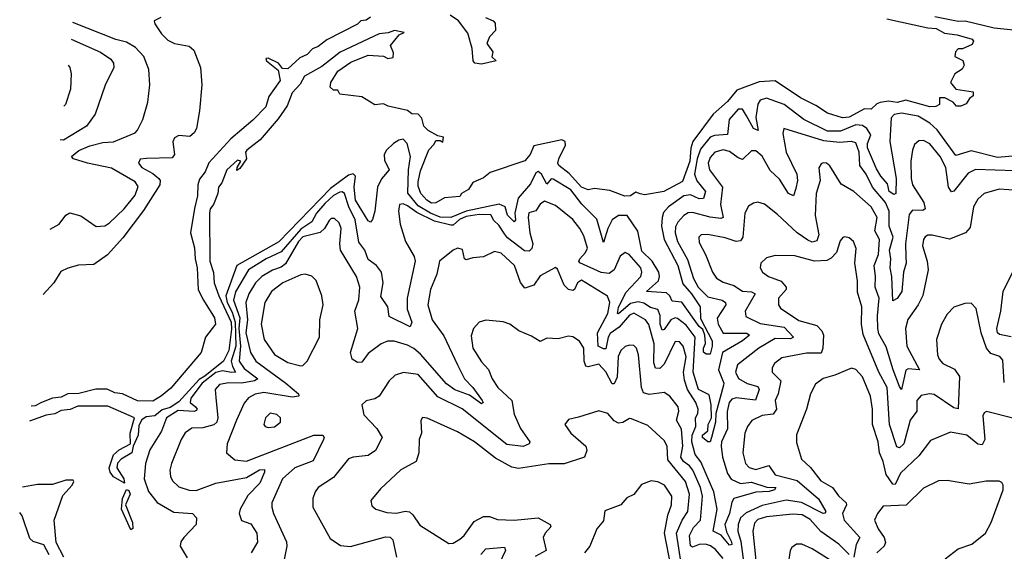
# Model space of a CAD drawing. Extents: x 1843161 to 1959474, y 907081 to 1016326.
# Tile 204 of 256: x 1849294 to 1853817, y 1010212 to 1012654. Entities that reach past the tile are written whole.
import ezdxf

# ---------------------------------------------------------------- set-up
doc = ezdxf.new("R2010")
doc.units = 0

msp = doc.modelspace()

# ---------------------------------------------------------------- linework, layer by layer
at = {"layer": '0CON20XD'}
for points in [[(1853278, 1012658), (1853465, 1012617.5), (1853504.3, 1012614.3), (1853542.5, 1012592.5), (1853600, 1012585), (1853670, 1012565), (1853676.2, 1012555), (1853670, 1012540), (1853625, 1012520), (1853605, 1012520), (1853593, 1012507), (1853590, 1012485), (1853626.7, 1012466.7), (1853632.5, 1012445), (1853623, 1012427), (1853590, 1012405), (1853570, 1012365), (1853593.8, 1012335), (1853673.3, 1012323.3), (1853673.8, 1012305), (1853657.1, 1012292.9), (1853642.5, 1012267.5), (1853617, 1012257), (1853597.5, 1012257.5), (1853582.5, 1012275), (1853544.3, 1012295.7), (1853520, 1012295), (1853520, 1012265), (1853502.5, 1012255), (1853475.5, 1012254.5), (1853436.7, 1012265), (1853365, 1012283.8), (1853325, 1012274.1), (1853285, 1012279.5), (1853246.8, 1012273.2), (1853231.8, 1012268.3), (1853205, 1012242.5), (1853175, 1012244.4), (1853105, 1012206.9), (1853073.8, 1012203.8), (1853005, 1012225.5), (1852950.8, 1012260.8), (1852880, 1012295), (1852765, 1012373.3), (1852691.4, 1012368.6), (1852588.8, 1012331.2), (1852545, 1012278.2), (1852479, 1012221), (1852385.7, 1012094.3), (1852376.7, 1012063.3), (1852371.9, 1012005), (1852338.4, 1011911.6), (1852252.5, 1011865), (1852165, 1011849.2), (1852143.6, 1011853.6), (1852125, 1011862.5), (1852100, 1011845), (1852073.2, 1011843.2), (1852005, 1011869.2), (1851935, 1011878.8), (1851905, 1011872.5), (1851875, 1011885.5), (1851817.5, 1011947.5), (1851770, 1011985), (1851766, 1011995), (1851770.8, 1012015), (1851801.7, 1012078.3), (1851800, 1012095), (1851785, 1012102.5), (1851656, 1012074), (1851638.6, 1012035), (1851613.6, 1012006.4), (1851455, 1011952.5), (1851425, 1011927.5), (1851375, 1011906.7), (1851355.9, 1011874.1), (1851323.9, 1011856.1), (1851315, 1011842.5), (1851245, 1011835.8), (1851205, 1011812.5), (1851185, 1011812.1), (1851163.8, 1011825), (1851137.1, 1011855), (1851125, 1011890), (1851125, 1011910), (1851135, 1011960), (1851173, 1012057), (1851198.3, 1012081.7), (1851205, 1012100), (1851225, 1012100), (1851238.3, 1012091.7), (1851240, 1012115), (1851215, 1012120), (1851170, 1012145), (1851150, 1012165), (1851141.7, 1012201.7), (1851125, 1012220), (1851095, 1012222.5), (1851075, 1012237.5), (1850986.4, 1012256.4), (1850965, 1012267.5), (1850925, 1012262.5), (1850865, 1012300), (1850765, 1012312.5), (1850755, 1012330), (1850735, 1012330), (1850720, 1012345), (1850722.5, 1012365), (1850755, 1012417.5), (1850815, 1012458.8), (1850895, 1012491.2), (1850965, 1012486.7), (1850985, 1012476.7), (1851010, 1012480), (1851011.7, 1012501.7), (1850997.5, 1012535), (1851037.5, 1012585), (1851060, 1012595), (1851015, 1012605.3), (1850986, 1012594), (1850945, 1012589), (1850765.5, 1012505), (1850681.2, 1012438.8), (1850601.5, 1012395), (1850582.4, 1012357.6), (1850545, 1012318.9), (1850521.8, 1012258.2), (1850480.6, 1012199.4), (1850397.8, 1012102.2), (1850337.5, 1012055), (1850331.5, 1012045), (1850336.2, 1012015), (1850305, 1011971.2), (1850291.7, 1011961.7), (1850292.5, 1011975), (1850310, 1012005), (1850295, 1012008.9), (1850246.1, 1011965), (1850222.1, 1011905), (1850207.8, 1011885), (1850203.5, 1011856.5), (1850184.2, 1011805), (1850168.9, 1011785), (1850165.8, 1011765), (1850166.8, 1011545), (1850183.4, 1011493.4), (1850187.5, 1011445), (1850208, 1011385), (1850265.1, 1011265), (1850266.8, 1011233.2), (1850254.3, 1011135), (1850229.7, 1011085), (1850145, 1011016.2), (1850118.1, 1011001.9), (1850025, 1010898), (1849985, 1010871.9), (1849948.5, 1010861.5), (1849915, 1010834), (1849875, 1010829), (1849854.8, 1010815.2), (1849840.7, 1010789.3), (1849837.8, 1010745), (1849814.4, 1010695.6), (1849808.6, 1010665), (1849759.4, 1010635), (1849743.4, 1010616.6), (1849739.3, 1010595), (1849772.7, 1010545), (1849775.8, 1010524.2), (1849724.1, 1010554.1), (1849709.4, 1010575), (1849705.3, 1010595), (1849725, 1010655.4), (1849751.2, 1010678.8), (1849802.3, 1010705), (1849801, 1010755), (1849821.5, 1010825), (1849698.7, 1010878.7), (1849560.7, 1010879.3), (1849526, 1010864), (1849485, 1010858.8), (1849455.9, 1010844.1), (1849415, 1010838.1), (1849339, 1010809.4)], [(1850905, 1012666.2), (1850885, 1012652.7), (1850861.5, 1012648.5), (1850845, 1012634.2), (1850705, 1012562.3), (1850665, 1012530.8), (1850639.1, 1012520.9), (1850614.6, 1012495), (1850581.2, 1012478.8), (1850525, 1012428.3), (1850500.5, 1012430.5), (1850482, 1012455), (1850435, 1012477.5), (1850424.5, 1012475.5), (1850427.1, 1012465), (1850481.9, 1012421.9), (1850490, 1012375), (1850438.9, 1012301.1), (1850425, 1012253.8), (1850365, 1012192.5), (1850263.3, 1012106.7), (1850163.3, 1011996.7), (1850146.1, 1011955), (1850119.1, 1011920.9), (1850111.7, 1011895), (1850111.3, 1011845), (1850096.4, 1011786.4), (1850078.1, 1011675), (1850096.5, 1011606.5), (1850099.3, 1011555), (1850109.3, 1011515), (1850113.9, 1011413.9), (1850137.6, 1011365), (1850189.1, 1011285), (1850193.9, 1011255), (1850147.9, 1011195), (1850126.9, 1011125), (1849987.9, 1010962.1), (1849945, 1010926.2), (1849905, 1010902.3), (1849835, 1010903), (1849766, 1010936), (1849730.1, 1010940.1), (1849696.4, 1010956.4), (1849643.1, 1010956.9), (1849565, 1010937.1), (1849514.4, 1010935.6), (1849485, 1010920), (1849445, 1010914.8), (1849394, 1010896), (1849365, 1010880), (1849346.4, 1010878)], [(1849942.5, 1012665), (1849911.7, 1012648.3), (1849914, 1012635), (1849945, 1012588.6), (1849975, 1012560), (1850005, 1012544.6), (1850072, 1012532), (1850093.8, 1012513.8), (1850124.3, 1012434.3), (1850130.6, 1012355), (1850120, 1012235), (1850105.6, 1012155), (1850095, 1012134.2), (1850075, 1012117.5), (1850025, 1012122.9), (1850005, 1012112), (1849996.8, 1012093.2), (1850004.5, 1012035), (1849995, 1012018.9), (1849876.6, 1012016.6), (1849847.2, 1012012.8), (1849839.6, 1011995), (1849854.7, 1011975), (1849905, 1011948.4), (1849932.4, 1011925), (1849939.2, 1011915), (1849937.6, 1011895), (1849863.1, 1011776.9), (1849767.3, 1011652.7), (1849696.6, 1011573.4), (1849635, 1011530), (1849563.4, 1011526.6), (1849515, 1011513.1), (1849483.2, 1011496.8), (1849450.5, 1011445), (1849401.7, 1011391)], [(1851433.3, 1012665), (1851469.2, 1012649.2), (1851478, 1012638), (1851480, 1012605), (1851452.5, 1012575), (1851440, 1012545), (1851467, 1012507), (1851463, 1012483), (1851482.5, 1012465), (1851415, 1012450), (1851385, 1012454.5), (1851377.1, 1012465), (1851371.7, 1012521.7), (1851351.9, 1012591.9), (1851308.9, 1012648.9), (1851271.2, 1012675)], [(1853875, 1012604.2), (1853770, 1012615), (1853637.7, 1012647.7), (1853605, 1012645.8), (1853497.3, 1012667.3)], [(1849434.2, 1011692.4), (1849475.3, 1011714.7), (1849505, 1011755.7), (1849523.7, 1011766.3), (1849575, 1011752.5), (1849645, 1011704.4), (1849685, 1011706.7), (1849705, 1011718.9), (1849773.2, 1011785), (1849825, 1011848.1), (1849838.6, 1011888.6), (1849825, 1011908.9), (1849715, 1011972.8), (1849605, 1011995.2), (1849541.4, 1012015), (1849531.5, 1012025), (1849565, 1012053.2), (1849615.5, 1012075), (1849675, 1012090), (1849725, 1012092.9), (1849824, 1012135), (1849835, 1012147.1), (1849858.8, 1012195), (1849881.9, 1012275), (1849892.2, 1012355), (1849886.5, 1012425), (1849864.6, 1012485), (1849826.1, 1012526.1), (1849785, 1012551.1), (1849735, 1012563.8), (1849538.5, 1012641)], [(1849530.1, 1012564.7), (1849664.4, 1012505), (1849713, 1012473), (1849725.5, 1012455), (1849726.4, 1012435), (1849686, 1012354), (1849640.3, 1012219.7), (1849600.6, 1012165), (1849495, 1012100.8), (1849479.3, 1012102.4)], [(1849517, 1012444.9), (1849523.5, 1012435), (1849529.6, 1012405), (1849527.1, 1012335), (1849504.5, 1012265), (1849496.3, 1012256.8)], [(1853925, 1012033), (1853785, 1012020.4), (1853665, 1012052.5), (1853595, 1012031.1), (1853508.7, 1012148.7), (1853475, 1012178.9), (1853421, 1012211), (1853344.5, 1012225.5), (1853311.7, 1012218.3), (1853297.3, 1012202.7), (1853291.7, 1012095), (1853320.7, 1011925), (1853319.1, 1011855), (1853309, 1011851), (1853288.8, 1011865), (1853280.2, 1011900.2), (1853249.4, 1011935), (1853229.2, 1011969.2), (1853188.4, 1012065), (1853188.2, 1012085), (1853203.3, 1012125), (1853185, 1012154.8), (1853165, 1012168.5), (1853135, 1012170.8), (1853065, 1012142.7), (1853005, 1012142.8), (1852895.3, 1012195), (1852806, 1012265), (1852725, 1012293.5), (1852695, 1012285.3), (1852684, 1012266), (1852675.9, 1012205), (1852685.5, 1012144.5), (1852664.8, 1012155), (1852632.8, 1012212.8), (1852615, 1012243.2), (1852595, 1012242.6), (1852553.6, 1012195), (1852545, 1012126.9), (1852485, 1012122.6), (1852465, 1012113.9), (1852421.1, 1012058.9), (1852405.3, 1012015), (1852393.1, 1011945), (1852404, 1011914), (1852444.6, 1011865), (1852435, 1011832.5), (1852415, 1011830.7), (1852375, 1011849.8), (1852345, 1011845.2), (1852274, 1011795), (1852252, 1011768), (1852244.8, 1011745.2), (1852242.6, 1011705), (1852254.1, 1011645), (1852317, 1011525), (1852340.5, 1011440.5), (1852380.1, 1011395), (1852419.8, 1011335), (1852421.8, 1011281.8), (1852475, 1011179.4), (1852475, 1011154), (1852465, 1011117.1), (1852447.6, 1011117.6), (1852435, 1011126.2), (1852434.7, 1011144.7), (1852444.1, 1011165.9), (1852441.7, 1011205), (1852431.4, 1011231.4), (1852414.8, 1011245), (1852335, 1011357), (1852291, 1011361), (1852281, 1011385), (1852265, 1011400), (1852172.5, 1011405), (1852228.8, 1011455), (1852233.6, 1011475), (1852230.1, 1011495), (1852199, 1011545), (1852151.1, 1011591.1), (1852133.1, 1011683.1), (1852085, 1011754.7), (1852045, 1011754.8), (1852016.1, 1011735), (1851995.8, 1011695), (1851975, 1011630), (1851945, 1011738), (1851876.4, 1011806.4), (1851825, 1011872.6), (1851745, 1011922.2), (1851735, 1011922.8), (1851715, 1011899.1), (1851691.2, 1011945), (1851675, 1011956.7), (1851665, 1011951), (1851640.1, 1011899.9), (1851584.1, 1011835), (1851576.9, 1011806.9), (1851568.6, 1011765), (1851571.6, 1011735), (1851565, 1011725.3), (1851535, 1011756.2), (1851523.7, 1011795), (1851496.2, 1011806.2), (1851344.9, 1011775.1), (1851275, 1011744.9), (1851225, 1011746.3), (1851180.4, 1011765), (1851125, 1011799.6), (1851077.4, 1011857.4), (1851079.5, 1011965), (1851088.6, 1012025), (1851074, 1012085), (1851055, 1012105.1), (1851035, 1012100.8), (1851010.5, 1012085), (1850978.9, 1012055), (1850968.3, 1012035), (1850969.4, 1012009.4), (1850991.2, 1011965), (1850956.5, 1011923.5), (1850937.2, 1011885), (1850925.2, 1011774.8), (1850914.4, 1011735.6), (1850905.7, 1011724.3), (1850895, 1011730), (1850837.1, 1011825), (1850831, 1011885), (1850835.8, 1011935.8), (1850825, 1011945.5), (1850805, 1011940.3), (1850721.2, 1011878.8), (1850485, 1011634), (1850291.2, 1011525), (1850241.4, 1011385), (1850247.3, 1011355), (1850270.2, 1011310.2), (1850284.4, 1011265), (1850286.5, 1011155), (1850265.5, 1011085), (1850270.7, 1011060.7), (1850285.2, 1011035), (1850267.2, 1011032.8), (1850225, 1011041.8), (1850195, 1011032.9), (1850132.3, 1010985), (1850080.1, 1010915), (1850077, 1010895), (1850101.8, 1010875), (1850108.5, 1010865), (1850105, 1010859.4), (1850095, 1010854.4), (1850021.4, 1010858.6), (1849968.5, 1010825), (1849945.5, 1010764.5), (1849892, 1010678), (1849872.3, 1010615), (1849865.3, 1010545), (1849886.1, 1010486.1), (1849925, 1010435.5), (1850001.2, 1010391.2), (1850087.5, 1010385), (1850106, 1010365), (1850104, 1010335), (1850048.1, 1010275), (1850034.3, 1010255), (1850030.6, 1010235), (1850062.4, 1010182.4)], [(1853365.2, 1011565), (1853366.7, 1011535), (1853353.8, 1011495), (1853346.3, 1011405), (1853325, 1011373.1), (1853305, 1011362.5), (1853300.2, 1011475), (1853292.2, 1011515), (1853296.2, 1011555), (1853289.3, 1011595), (1853305.7, 1011655), (1853288.4, 1011705), (1853287.4, 1011775), (1853271, 1011815), (1853211.6, 1011885), (1853182.2, 1011945), (1853153, 1011985), (1853150.6, 1012045), (1853135, 1012087.9), (1853115, 1012094.7), (1853059.3, 1012090.7), (1852987.7, 1012097.7), (1852803.8, 1012155), (1852799.1, 1012130.9), (1852814.9, 1012044.9), (1852864.1, 1011945), (1852867.7, 1011915), (1852859.3, 1011879.3), (1852848, 1011845), (1852825, 1011856.4), (1852785, 1011921.8), (1852741.7, 1011961.7), (1852705, 1012027.3), (1852675, 1012051.3), (1852655, 1012052.3), (1852615, 1012012.2), (1852595, 1012018.9), (1852555, 1012048.4), (1852525, 1012056.2), (1852487.1, 1012045), (1852465, 1012020.5), (1852456.9, 1011995), (1852462.9, 1011965), (1852522.8, 1011885), (1852513.8, 1011805), (1852526.2, 1011745), (1852515, 1011740.3), (1852465, 1011746.3), (1852385, 1011769.1), (1852365, 1011766.6), (1852345, 1011754.2), (1852316.6, 1011723.4), (1852307.1, 1011702.9), (1852304.5, 1011675), (1852316.2, 1011635), (1852361.9, 1011551.9), (1852389.8, 1011465), (1852411.1, 1011425), (1852455, 1011380.7), (1852521.4, 1011365), (1852536.9, 1011355), (1852537.8, 1011345), (1852497.5, 1011282.5), (1852503.1, 1011255), (1852525, 1011214.6), (1852633.7, 1011213.7), (1852646.2, 1011205), (1852615, 1011178.4), (1852522.4, 1011125), (1852503.3, 1011045), (1852528.3, 1010985), (1852527.3, 1010975), (1852492.4, 1010845), (1852490, 1010805), (1852471.3, 1010735), (1852465, 1010715.6), (1852455, 1010714.4), (1852430, 1010735), (1852430.9, 1010745), (1852454.8, 1010765.2), (1852457.3, 1010795), (1852472.4, 1010825), (1852470.1, 1010885), (1852460.4, 1010930.4), (1852411.7, 1010955), (1852388.4, 1011035), (1852396.7, 1011195), (1852355, 1011251.6), (1852315, 1011282.2), (1852304.2, 1011284.2), (1852285, 1011275.6), (1852255, 1011231.3), (1852245, 1011228.5), (1852236, 1011256), (1852235.9, 1011295.9), (1852225, 1011323.1), (1852191.7, 1011331.7), (1852161.7, 1011351.7), (1852135, 1011358.6), (1852100, 1011350), (1852045, 1011302.2), (1852040.4, 1011305), (1852045, 1011332), (1852078.5, 1011401.5), (1852147.5, 1011475), (1852152, 1011495), (1852146.6, 1011515), (1852093.5, 1011575), (1852075, 1011584.5), (1852052.8, 1011567.2), (1852025, 1011504.5), (1852002.4, 1011487.6), (1851965, 1011493.1), (1851866.6, 1011536.6), (1851862.5, 1011545), (1851867.3, 1011555), (1851893.7, 1011585), (1851901.7, 1011605), (1851885, 1011661.4), (1851867.7, 1011695), (1851835, 1011735.6), (1851755, 1011800.6), (1851705, 1011821.1), (1851685, 1011807.5), (1851664.3, 1011775.7), (1851633.1, 1011766.9), (1851629.2, 1011745), (1851637, 1011675), (1851651.3, 1011625), (1851646.3, 1011603.7), (1851635, 1011590.7), (1851613, 1011593), (1851535, 1011652.8), (1851520.4, 1011670.4), (1851495, 1011710), (1851471.7, 1011731.7), (1851458.2, 1011758.2), (1851405, 1011759.2), (1851345, 1011750), (1851313.8, 1011736.2), (1851285, 1011710.6), (1851275, 1011710.6), (1851198.9, 1011728.9), (1851118.3, 1011768.3), (1851075, 1011798.9), (1851055, 1011808), (1851039.2, 1011805), (1851033.9, 1011775), (1851042, 1011715), (1851065.9, 1011635), (1851106.4, 1011566.4), (1851111.3, 1011545), (1851073.4, 1011375), (1851074.1, 1011325), (1851094.6, 1011265), (1851087.1, 1011242.9), (1850990.9, 1011290.9), (1850984.7, 1011335.3), (1850952.5, 1011382.5), (1850963, 1011445), (1850955.9, 1011495), (1850932.9, 1011525), (1850895, 1011552.8), (1850878.7, 1011595), (1850851.5, 1011631.5), (1850834.9, 1011735), (1850806, 1011795), (1850785.7, 1011855.7), (1850775, 1011863.7), (1850765, 1011862.6), (1850735, 1011846.1), (1850695, 1011810.1), (1850656.9, 1011765), (1850636.1, 1011725), (1850585, 1011692.2), (1850495, 1011587.4), (1850426.7, 1011555), (1850345.5, 1011504.5), (1850285, 1011403.7), (1850275.4, 1011365), (1850304.4, 1011284.4), (1850300.9, 1011235), (1850307.4, 1011155), (1850302.1, 1011085), (1850325, 1011051.1), (1850387.7, 1011005), (1850372.2, 1010995), (1850315, 1010984.6), (1850254.5, 1010985.5), (1850211.3, 1010978.7), (1850191.1, 1010955), (1850195, 1010918), (1850203.9, 1010825), (1850199, 1010805), (1850185, 1010792.7), (1850135, 1010779.5), (1850085, 1010778), (1850054.4, 1010755.6), (1850035.2, 1010724.8), (1849991.2, 1010615), (1849983.3, 1010585), (1849986.8, 1010555), (1849996.2, 1010535), (1850025, 1010508.7), (1850072.9, 1010492.9), (1850105, 1010490.9), (1850194.7, 1010524.7), (1850335, 1010551.7), (1850395, 1010585.9), (1850418, 1010588), (1850418.4, 1010575), (1850397, 1010525), (1850341.8, 1010468.2), (1850306.9, 1010405), (1850302.1, 1010385), (1850312.8, 1010352.8), (1850355, 1010337.4), (1850383, 1010295), (1850386.6, 1010253.4), (1850356.4, 1010205)], [(1853865, 1011960.3), (1853685, 1011966.2), (1853650.5, 1011949.5), (1853585, 1011866.7), (1853575, 1011863.3), (1853560.6, 1011885), (1853547.6, 1011975), (1853522.4, 1012025), (1853475, 1012083.9), (1853445, 1012099.2), (1853425, 1012097.3), (1853405, 1012080.8), (1853395.4, 1012054.6), (1853388.2, 1012005), (1853388.4, 1011925), (1853395.3, 1011895), (1853447.1, 1011815), (1853454, 1011786), (1853442.8, 1011777.2), (1853395, 1011779.1), (1853380.2, 1011759.8), (1853362.6, 1011625), (1853365.2, 1011565)], [(1853927, 1011867), (1853793.7, 1011876.3), (1853725, 1011856.2), (1853695, 1011830), (1853675.3, 1011794.7), (1853660, 1011700), (1853638.1, 1011675), (1853565, 1011646.2), (1853485, 1011664), (1853465, 1011663.6), (1853453.4, 1011656.6), (1853445, 1011644), (1853440.8, 1011615), (1853462.4, 1011545), (1853466.5, 1011505), (1853443.1, 1011386.9), (1853422, 1011345), (1853373.4, 1011276.6), (1853363, 1011235), (1853369.8, 1011155), (1853428.1, 1011045), (1853375, 1011050.5), (1853365.2, 1011044.8), (1853345, 1010955.6), (1853335, 1010968.6), (1853306.9, 1011045), (1853275, 1011150.9), (1853241.2, 1011211.2), (1853235.5, 1011235), (1853234.1, 1011294.1), (1853242.6, 1011375), (1853223, 1011425), (1853225.2, 1011475), (1853219.3, 1011525), (1853239.7, 1011575), (1853244, 1011644), (1853222, 1011685), (1853233, 1011745), (1853205, 1011793.8), (1853125, 1011865.5), (1853067.9, 1011897.9), (1853015, 1011982.9), (1853000, 1011995), (1852985, 1011996.9), (1852975, 1011992), (1852965.6, 1011974.4), (1852970.4, 1011915), (1852952.9, 1011855), (1852948.1, 1011755), (1852964.7, 1011665.3), (1852955, 1011638.5), (1852935, 1011631.6), (1852915, 1011640.6), (1852865, 1011675.3), (1852775, 1011759.1), (1852715, 1011806.4), (1852685, 1011815.5), (1852665, 1011811.9), (1852642.2, 1011797.8), (1852625.5, 1011765), (1852616.3, 1011655), (1852605, 1011638.7), (1852585, 1011635.2), (1852535, 1011651.6), (1852453.1, 1011666.9), (1852425, 1011665.5), (1852413.3, 1011655), (1852415, 1011630), (1852444.8, 1011574.8), (1852476, 1011495), (1852495, 1011467.3), (1852525, 1011448.4), (1852575, 1011433.3), (1852615, 1011407), (1852655, 1011403.9), (1852672.5, 1011395), (1852625.9, 1011315), (1852630.3, 1011290.3), (1852695, 1011258.5), (1852805, 1011242.3), (1852848.9, 1011195), (1852835, 1011188.8), (1852765, 1011189.1), (1852688.9, 1011145), (1852591.6, 1011068.4), (1852581.8, 1011035), (1852596.4, 1011006.4), (1852635, 1010982.4), (1852685, 1010969), (1852690.7, 1010955), (1852673.4, 1010906.6), (1852585, 1010916.7), (1852565, 1010910.6), (1852552.9, 1010895), (1852544.3, 1010854.3), (1852545.9, 1010775), (1852517.5, 1010715), (1852515.9, 1010695), (1852521.9, 1010645), (1852545, 1010569.5), (1852562.9, 1010542.9), (1852605, 1010523.3), (1852655, 1010528.8), (1852726.1, 1010506.1), (1852767.5, 1010505), (1852761.4, 1010495), (1852737.4, 1010487.4), (1852675, 1010482.9), (1852575, 1010454.6), (1852565, 1010438.1), (1852554.2, 1010385), (1852533.5, 1010335), (1852541.2, 1010301.2), (1852564, 1010255), (1852565, 1010243.8), (1852555, 1010239.6), (1852516, 1010286), (1852479.7, 1010305), (1852498.6, 1010405), (1852482.7, 1010485), (1852423.2, 1010623.2), (1852396.8, 1010656.8), (1852382.2, 1010715), (1852383.3, 1010745), (1852399.2, 1010785), (1852398, 1010825), (1852409, 1010845), (1852411, 1010865), (1852400.2, 1010895), (1852361.4, 1010955), (1852347.7, 1010997.7), (1852343.3, 1011035), (1852354.8, 1011105), (1852342.2, 1011155), (1852325, 1011174.5), (1852305, 1011175.5), (1852255, 1011072.4), (1852235, 1011052.4), (1852215, 1011052.9), (1852207.2, 1011077.2), (1852208.1, 1011165), (1852183.6, 1011253.6), (1852168.1, 1011275), (1852115, 1011305.6), (1852095, 1011296.2), (1852047.7, 1011242.3), (1852006.9, 1011213.1), (1851997.2, 1011195), (1851987.2, 1011142.8), (1851975, 1011141.9), (1851950.8, 1011155), (1851948.1, 1011215), (1851995, 1011304.7), (1852004.7, 1011355), (1851993.4, 1011383.4), (1851875, 1011457.3), (1851856.4, 1011445), (1851842, 1011415), (1851835, 1011410.6), (1851815, 1011414.4), (1851794.3, 1011435), (1851765, 1011507.5), (1851755.8, 1011515.8), (1851685, 1011477.1), (1851656.1, 1011433.9), (1851615, 1011421.5), (1851595, 1011447.5), (1851566.7, 1011525), (1851505, 1011581.5), (1851475, 1011590), (1851425, 1011564.2), (1851375, 1011560.8), (1851345, 1011550.8), (1851336.7, 1011555), (1851328, 1011598), (1851305, 1011604), (1851284.4, 1011595.6), (1851222.9, 1011545), (1851210.7, 1011485), (1851180.5, 1011415), (1851169.5, 1011345), (1851188.6, 1011275), (1851241.7, 1011201.7), (1851305, 1011068.5), (1851337.1, 1011005), (1851375.8, 1010965), (1851418, 1010905), (1851422.5, 1010895), (1851415, 1010890), (1851359.5, 1010929.5), (1851293.5, 1010953.5), (1851255, 1010981.4), (1851135, 1011117.4), (1851105, 1011143.7), (1851075, 1011158.5), (1851013.4, 1011176.6), (1850983.1, 1011176.9), (1850955, 1011165.4), (1850895, 1011120.9), (1850865, 1011080.6), (1850845, 1011078.9), (1850821.5, 1011095), (1850813.2, 1011125), (1850847.3, 1011235), (1850833.4, 1011315), (1850852.3, 1011367.7), (1850856.7, 1011425), (1850840.9, 1011475), (1850767.8, 1011595), (1850764.1, 1011625), (1850770.7, 1011695), (1850761.5, 1011721.5), (1850740.7, 1011740.7), (1850725, 1011741.1), (1850715, 1011732.2), (1850693.3, 1011695), (1850673.8, 1011676.2), (1850595, 1011656.1), (1850574.7, 1011635), (1850515, 1011532.4), (1850495, 1011517), (1850455, 1011504.1), (1850406.4, 1011475), (1850377, 1011445), (1850347, 1011395), (1850333, 1011355), (1850340.8, 1011275), (1850332.7, 1011215), (1850353.5, 1011125), (1850378.4, 1011085), (1850516.8, 1010985), (1850574.5, 1010935), (1850576.5, 1010925), (1850545, 1010919.6), (1850415, 1010941.7), (1850376.1, 1010933.9), (1850345, 1010916.5), (1850325, 1010892.2), (1850290, 1010815), (1850246.4, 1010705), (1850243.6, 1010663.6)], [(1853534.7, 1011074.7), (1853588.2, 1011048.2), (1853611.6, 1011015), (1853605, 1010867.1), (1853585, 1010870.6), (1853495, 1010931.8), (1853473.9, 1010936.1), (1853435, 1010927.8), (1853415.4, 1010905), (1853415.3, 1010855), (1853384.3, 1010815), (1853355.3, 1010705), (1853335, 1010687.5), (1853322.6, 1010692.6), (1853289.6, 1010795), (1853279, 1010965), (1853240.9, 1011035), (1853168.2, 1011208.2), (1853161.2, 1011255), (1853163, 1011335), (1853143, 1011403), (1853143.3, 1011455), (1853129.6, 1011535), (1853136.4, 1011603.6), (1853124.2, 1011635), (1853105, 1011652), (1853085, 1011656.7), (1853075, 1011653.8), (1853062.4, 1011637.6), (1853046.8, 1011585), (1853021.3, 1011558.7), (1853001.7, 1011548.3), (1852945.2, 1011544.8), (1852855, 1011569.3), (1852765, 1011570.6), (1852725, 1011560), (1852699.2, 1011535), (1852695.7, 1011515), (1852705.7, 1011495), (1852734.2, 1011475), (1852792.5, 1011452.5), (1852815, 1011425.7), (1852814.6, 1011415), (1852780.4, 1011375), (1852779.1, 1011345), (1852788.7, 1011328.7), (1852872.7, 1011272.7), (1852955, 1011248.6), (1852978.2, 1011225), (1852986.7, 1011205), (1852983.5, 1011145), (1852975, 1011122.2), (1852908.5, 1011121.5), (1852795, 1011101.2), (1852761.8, 1011075), (1852750.5, 1011055), (1852750.5, 1011035), (1852789.7, 1010995), (1852778.8, 1010935), (1852764.7, 1010905), (1852771.1, 1010865), (1852755, 1010842.6), (1852705, 1010836), (1852657.4, 1010812.6), (1852637.1, 1010785), (1852625.4, 1010755), (1852615.3, 1010665), (1852627.5, 1010615), (1852645, 1010596.8), (1852675, 1010588.4), (1852735.6, 1010605.6), (1852765, 1010563), (1852865, 1010537.8), (1852962.9, 1010452.9), (1852996.7, 1010395), (1852993.2, 1010386.8), (1852985, 1010385.5), (1852885, 1010436.6), (1852815, 1010446.5), (1852705, 1010423.1), (1852631.1, 1010388.9), (1852605.6, 1010365), (1852594.5, 1010335), (1852593.6, 1010305), (1852607.1, 1010257.1), (1852619.5, 1010165)], [(1850585, 1011063.3), (1850595, 1011065.7), (1850615, 1011085.7), (1850670.5, 1011195), (1850672.3, 1011275), (1850687.8, 1011345), (1850681.9, 1011385), (1850655.5, 1011455.5), (1850635.7, 1011475.7), (1850605, 1011485.8), (1850585, 1011482.5), (1850502.2, 1011445), (1850451.2, 1011405), (1850419.6, 1011355), (1850403.6, 1011255), (1850416.6, 1011185), (1850465, 1011116), (1850525, 1011079.1), (1850585, 1011063.3)], [(1853847.9, 1011197.9), (1853795, 1011208.3), (1853785.9, 1011215.9), (1853783.2, 1011235), (1853801.3, 1011315), (1853812, 1011405), (1853855, 1011493.5)], [(1853817, 1010987), (1853810.5, 1011090.5), (1853796.9, 1011106.9), (1853755, 1011120.7), (1853735.3, 1011145), (1853710, 1011215), (1853687.2, 1011327.2), (1853665, 1011352.5), (1853635, 1011350.8), (1853585, 1011332.9), (1853555, 1011300.8), (1853527.8, 1011255), (1853505.6, 1011185), (1853510.6, 1011115), (1853517.8, 1011095), (1853534.7, 1011074.7)], [(1852525, 1010178.8), (1852490.5, 1010220.5), (1852467.7, 1010237.7), (1852445, 1010244.9), (1852415, 1010243.1), (1852385, 1010230.7), (1852375, 1010236.7), (1852370.6, 1010285), (1852389.4, 1010320.6), (1852420.8, 1010355), (1852429.9, 1010465), (1852420.6, 1010505), (1852386.7, 1010585), (1852371.5, 1010605), (1852342.9, 1010625), (1852330.8, 1010645), (1852340.3, 1010695), (1852333.5, 1010773.5), (1852311.6, 1010815), (1852322.2, 1010855), (1852319.4, 1010875), (1852280.8, 1010925), (1852255, 1010942), (1852185, 1010932.5), (1852160.1, 1010940.1), (1852150, 1010965), (1852136.8, 1011115), (1852127.3, 1011145), (1852115, 1011156.9), (1852095, 1011158.9), (1852075, 1011152.2), (1852054.6, 1011135), (1852043.5, 1011106.5), (1852038, 1011012), (1852025, 1010981.5), (1852015, 1010981.5), (1851986.2, 1011036.2), (1851955, 1011071.4), (1851905, 1011059.1), (1851895, 1011062.3), (1851886.2, 1011085), (1851885, 1011145.8), (1851865, 1011178), (1851835, 1011198), (1851815, 1011200.6), (1851767.5, 1011187.5), (1851715, 1011190.8), (1851685, 1011176.2), (1851645, 1011200.8), (1851586.2, 1011225), (1851546, 1011255), (1851515, 1011265.4), (1851435, 1011273.3), (1851405, 1011264.2), (1851379.2, 1011235), (1851367.8, 1011202.2), (1851376, 1011145), (1851415, 1011081.9), (1851447, 1011047), (1851464, 1011005), (1851490.4, 1010965), (1851555.2, 1010905.2), (1851565, 1010841.9), (1851595, 1010776.7), (1851637.1, 1010715), (1851634.2, 1010705), (1851607.2, 1010692.8), (1851532, 1010702), (1851326.6, 1010866.6), (1851215, 1010921.9), (1851125, 1011024.7), (1851056.7, 1011033.3), (1851018.7, 1011021.3), (1850990.9, 1010995), (1850944.7, 1010925.3), (1850925, 1010912.7), (1850885, 1010902.5), (1850865.9, 1010884.1), (1850875, 1010838.8), (1850935, 1010775.6), (1850958.2, 1010735), (1850928.9, 1010675), (1850895, 1010652.5), (1850825, 1010644.6), (1850805, 1010636.7), (1850735, 1010551.5), (1850664.7, 1010505.3), (1850650.6, 1010485), (1850641.1, 1010455), (1850641.1, 1010415), (1850720.8, 1010270.8), (1850767.9, 1010237.9), (1850814, 1010234), (1850975, 1010278), (1850996.1, 1010276.1), (1851008, 1010265), (1851024.6, 1010185)], [(1853862, 1010822), (1853735, 1010854), (1853725, 1010848.8), (1853718.6, 1010835), (1853726.9, 1010725), (1853715, 1010701.2), (1853695, 1010703.8), (1853644.3, 1010745), (1853570.2, 1010759.8), (1853478.6, 1010721.4), (1853425, 1010650.4), (1853339.6, 1010570.4), (1853315, 1010518.8), (1853305, 1010520), (1853273.9, 1010565), (1853259.8, 1010625), (1853243.3, 1010665), (1853237.4, 1010715), (1853212.2, 1010795), (1853211.9, 1010865), (1853201.6, 1010925), (1853165, 1011013.1), (1853135, 1011047.5), (1853115, 1011052.9), (1853039.1, 1011020.9), (1852984.6, 1011005.4), (1852949.8, 1010980.2), (1852926.7, 1010935), (1852908.2, 1010865), (1852863, 1010747), (1852861.7, 1010711.7), (1852885.6, 1010635), (1852927, 1010597), (1852974.6, 1010535), (1853027.1, 1010505), (1853055, 1010467.2), (1853091.2, 1010435), (1853092.8, 1010425), (1853073.7, 1010385), (1853081.9, 1010355), (1853153.3, 1010275), (1853136.1, 1010243.9), (1853125.3, 1010184.7)], [(1850435, 1010780), (1850465, 1010783.5), (1850491.4, 1010805), (1850491.9, 1010825), (1850475, 1010840.9), (1850445, 1010846.4), (1850423.5, 1010825), (1850415.7, 1010795), (1850422, 1010785), (1850435, 1010780)], [(1852335, 1010137.1), (1852311, 1010295), (1852337.3, 1010355), (1852363.5, 1010395), (1852370.3, 1010475), (1852352.1, 1010532.1), (1852271.8, 1010631.8), (1852268.1, 1010695), (1852255, 1010721.5), (1852179.5, 1010789.5), (1852105, 1010820.6), (1852095, 1010821.4), (1852065, 1010802.9), (1852045, 1010800), (1852025, 1010811.4), (1851995, 1010844.4), (1851955, 1010858), (1851861.2, 1010828.8), (1851815, 1010816.7), (1851798.8, 1010795), (1851825.8, 1010755), (1851894.3, 1010695), (1851899.2, 1010675), (1851888, 1010645), (1851795, 1010613.6), (1851725, 1010614.2), (1851585, 1010592.9), (1851555, 1010599.2), (1851479.2, 1010639.2), (1851382.7, 1010715), (1851305, 1010760.7), (1851165, 1010823.8), (1851145, 1010826.7), (1851136.4, 1010813.6), (1851140, 1010755), (1851129.4, 1010725), (1851127.1, 1010665), (1851115.3, 1010624.7), (1851045, 1010586.7), (1850950.9, 1010499.1), (1850907.1, 1010445), (1850911.1, 1010421.1), (1850930, 1010405), (1850980.4, 1010390.4), (1851025, 1010387.7)], [(1850243.6, 1010663.6), (1850282.5, 1010632.5), (1850335, 1010626.2), (1850645, 1010746.2), (1850686, 1010745), (1850692.5, 1010735), (1850689.4, 1010725), (1850641.8, 1010628.2), (1850558.5, 1010595), (1850500.7, 1010545), (1850452.2, 1010435), (1850451.5, 1010415), (1850459.1, 1010385), (1850520, 1010255), (1850521.2, 1010235), (1850508.5, 1010175)], [(1849496.3, 1010185), (1849461.8, 1010251.8), (1849452.1, 1010355), (1849491.5, 1010468.5), (1849535.5, 1010515), (1849542.9, 1010532.9), (1849538.9, 1010538.9), (1849505, 1010538.5), (1849445, 1010519.2), (1849375, 1010518.2), (1849306.4, 1010507.3)], [(1852285.5, 1010145.5), (1852256.1, 1010295), (1852271.4, 1010378.6), (1852288.4, 1010425), (1852289.3, 1010465), (1852255.7, 1010515), (1852225, 1010531.5), (1852195, 1010535.6), (1852150.7, 1010519.3), (1852115, 1010472.5), (1852083.2, 1010456.8), (1852055, 1010426), (1851982, 1010398), (1851975, 1010352.5), (1851944.5, 1010315.5), (1851912.2, 1010235), (1851887.8, 1010205)], [(1853545, 1010177.4), (1853605, 1010223.3), (1853668, 1010245), (1853730, 1010295), (1853756.9, 1010345), (1853811.2, 1010495), (1853811.2, 1010515), (1853805, 1010527.5), (1853793.6, 1010533.6), (1853734.1, 1010534.1), (1853655, 1010520.6), (1853555, 1010537.8), (1853515, 1010535.5), (1853445, 1010502.7), (1853366.7, 1010423.3), (1853260.9, 1010419.1), (1853233.8, 1010386.2), (1853221.1, 1010355), (1853236.8, 1010315), (1853265.7, 1010275), (1853271.8, 1010251.8), (1853264.8, 1010235.2), (1853230.9, 1010205)], [(1849805, 1010310), (1849761.3, 1010405), (1849765.5, 1010455), (1849785, 1010496.2), (1849795, 1010490.6), (1849801.8, 1010475), (1849780.5, 1010425), (1849812, 1010345), (1849813.1, 1010316.9), (1849805, 1010310)], [(1849429.3, 1010195), (1849405, 1010241.4), (1849355, 1010256.5), (1849340.8, 1010270.8), (1849304.6, 1010375), (1849293.8, 1010390.2)], [(1851025, 1010387.7), (1851065, 1010395.9), (1851085, 1010393.2), (1851100.1, 1010380.1), (1851131.5, 1010331.5), (1851265, 1010247.1), (1851285, 1010250), (1851315, 1010267.1), (1851335.6, 1010285), (1851381.1, 1010348.9), (1851425, 1010372.1), (1851451.9, 1010371.9), (1851488.3, 1010358.3), (1851565, 1010354.7), (1851675, 1010365.3), (1851730.6, 1010335), (1851733.5, 1010325), (1851707.5, 1010295), (1851698.8, 1010275), (1851713.1, 1010215), (1851661.9, 1010188.1)], [(1853105, 1010196.5), (1853056.8, 1010245), (1852973.4, 1010303.4), (1852925, 1010357.4), (1852888.9, 1010378.9), (1852845, 1010383), (1852725, 1010370.7), (1852685, 1010357.4), (1852669.4, 1010340.6), (1852662, 1010305), (1852675, 1010169.2)], [(1851412.9, 1010197.1), (1851435, 1010222.9), (1851520.9, 1010230.9), (1851525.3, 1010215), (1851496.2, 1010155)], [(1853025, 1010166.7), (1852935, 1010222.9), (1852886.7, 1010245), (1852862.5, 1010245), (1852840.9, 1010229.1), (1852832.9, 1010215), (1852826.7, 1010175)]]:
    msp.add_lwpolyline(points, dxfattribs=at)

doc.saveas('drawing.dxf')
